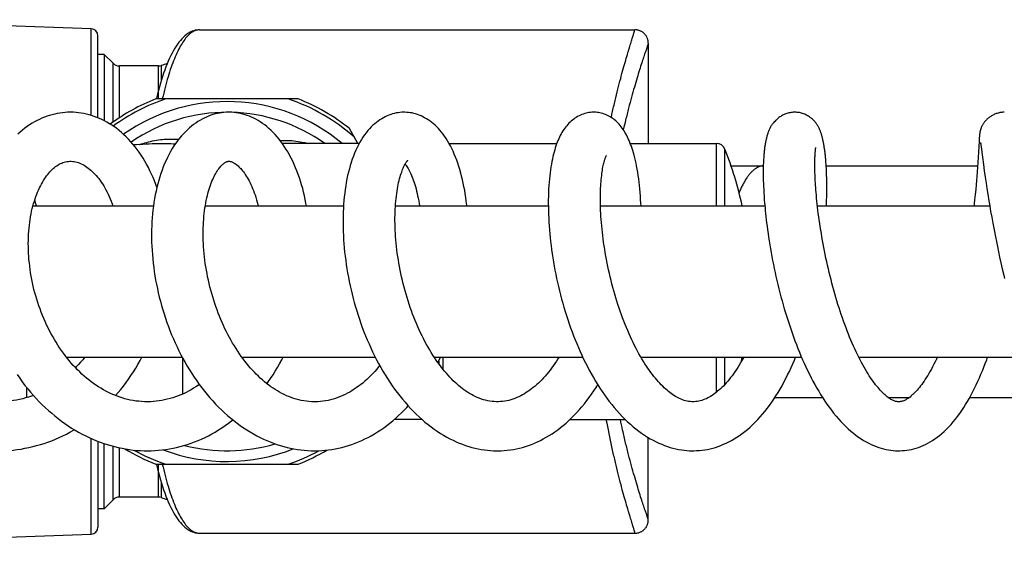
# Model space of a CAD drawing. Header units: millimetres. Extents: x 177 to 351, y 32 to 305.
# Tile 43 of 80: x 313 to 324, y 87 to 93. Entities that reach past the tile are written whole.
import ezdxf

# ---------------------------------------------------------------- set-up
doc = ezdxf.new("R2010")
doc.units = ezdxf.units.MM
doc.header["$LTSCALE"] = 30.734
doc.layers.get('0').update_dxf_attribs({"linetype": 'CONTINUOUS'})

msp = doc.modelspace()

# ---------------------------------------------------------------- linework, layer by layer
at = {"color": 7, "linetype": 'Continuous'}
for p, q in [((313.748, 92.807), (310.869, 92.908)), ((313.825, 91.808), (313.825, 92.727)), ((314.968, 92.794), (319.859, 92.794)), ((319.861, 92.794), (319.859, 92.794)), ((320.009, 92.645), (320.009, 91.519)), ((313.895, 92.519), (313.825, 92.519)), ((313.895, 92.519), (313.895, 91.775)), ((313.996, 92.419), (313.895, 92.519)), ((314.505, 92.389), (314.066, 92.389)), ((316.073, 92.019), (314.476, 92.019)), ((316.747, 91.519), (316.651, 91.686)), ((323.729, 91.603), (323.728, 91.598)), ((323.728, 91.598), (323.728, 91.593)), ((314.506, 91.516), (314.507, 91.516)), ((316.761, 91.519), (315.987, 91.519)), ((317.77, 91.519), (318.981, 91.519)), ((319.806, 91.519), (320.775, 91.519)), ((323.725, 91.546), (323.718, 91.42)), ((323.726, 91.561), (323.725, 91.546)), ((323.727, 91.581), (323.726, 91.572)), ((323.726, 91.572), (323.726, 91.561)), ((323.728, 91.593), (323.727, 91.587)), ((323.727, 91.587), (323.727, 91.581)), ((323.741, 91.528), (323.741, 91.528)), ((323.741, 91.528), (323.741, 91.528)), ((323.741, 91.528), (323.741, 91.527)), ((323.741, 91.527), (323.742, 91.526)), ((323.742, 91.526), (323.742, 91.524)), ((323.742, 91.524), (323.742, 91.521)), ((323.742, 91.521), (323.743, 91.517)), ((323.743, 91.517), (323.744, 91.511)), ((323.744, 91.511), (323.745, 91.501)), ((323.745, 91.501), (323.748, 91.482)), ((323.718, 91.42), (323.715, 91.363)), ((323.748, 91.482), (323.763, 91.364)), ((320.937, 91.269), (321.301, 91.269)), ((322.007, 91.269), (323.709, 91.269)), ((323.711, 91.305), (323.707, 91.251)), ((323.715, 91.363), (323.711, 91.305)), ((323.763, 91.364), (323.774, 91.282)), ((323.774, 91.282), (323.783, 91.212)), ((323.704, 91.202), (323.7, 91.148)), ((323.707, 91.251), (323.704, 91.202)), ((323.783, 91.212), (323.793, 91.141)), ((323.692, 91.055), (323.687, 91.003)), ((323.696, 91.103), (323.692, 91.055)), ((323.7, 91.148), (323.696, 91.103)), ((323.793, 91.141), (323.803, 91.074)), ((323.803, 91.074), (323.813, 91.014)), ((323.681, 90.947), (323.675, 90.887)), ((323.687, 91.003), (323.681, 90.947)), ((323.813, 91.014), (323.823, 90.948)), ((323.823, 90.948), (323.835, 90.876)), ((313.096, 90.819), (314.449, 90.819)), ((315.032, 90.819), (316.584, 90.819)), ((317.168, 90.819), (318.885, 90.819)), ((319.472, 90.819), (321.317, 90.819)), ((321.909, 90.819), (323.844, 90.819)), ((323.671, 90.845), (323.668, 90.819)), ((323.675, 90.887), (323.671, 90.845)), ((323.835, 90.876), (323.844, 90.818)), ((323.844, 90.818), (323.855, 90.757)), ((323.855, 90.757), (323.867, 90.692)), ((323.867, 90.692), (323.879, 90.623)), ((323.879, 90.623), (323.893, 90.55)), ((323.893, 90.55), (323.908, 90.472)), ((323.908, 90.472), (323.919, 90.418)), ((323.919, 90.418), (323.931, 90.362)), ((323.931, 90.362), (323.943, 90.304)), ((323.943, 90.304), (323.956, 90.243)), ((323.956, 90.243), (323.971, 90.179)), ((323.971, 90.179), (323.986, 90.112)), ((323.986, 90.112), (324.003, 90.041)), ((313.472, 89.119), (314.773, 89.119)), ((315.443, 89.119), (316.942, 89.119)), ((317.605, 89.119), (319.272, 89.119)), ((317.655, 89.077), (317.655, 89.047)), ((319.926, 89.119), (321.73, 89.119)), ((322.373, 89.119), (324.279, 89.119)), ((321.432, 88.669), (321.964, 88.669)), ((322.701, 88.669), (322.944, 88.669)), ((323.621, 88.669), (324.479, 88.669)), ((317.467, 88.419), (317.154, 88.419)), ((319.127, 88.419), (319.75, 88.419)), ((313.825, 88.176), (313.825, 87.212)), ((313.895, 87.419), (313.895, 88.151)), ((314.476, 87.919), (316.073, 87.919)), ((313.996, 87.52), (313.895, 87.419)), ((314.505, 87.549), (314.066, 87.549)), ((313.895, 87.419), (313.825, 87.419)), ((310.869, 87.031), (313.748, 87.132)), ((314.968, 87.144), (319.859, 87.144)), ((319.859, 87.144), (319.861, 87.144))]:
    msp.add_line(p, q, dxfattribs=at)
at = {"color": 9, "linetype": 'Continuous'}
for p, q in [((313.748, 91.835), (313.748, 92.807)), ((313.996, 91.759), (313.996, 92.419)), ((314.066, 91.808), (314.066, 92.389)), ((314.505, 92.019), (314.505, 92.389)), ((314.536, 92.394), (314.536, 92.222)), ((320.775, 90.819), (320.775, 91.519)), ((320.868, 90.819), (320.868, 91.457)), ((314.775, 89.115), (314.775, 88.705)), ((317.705, 88.982), (317.705, 89.119)), ((320.775, 88.727), (320.775, 89.119)), ((320.868, 88.814), (320.868, 89.119)), ((313.023, 88.783), (313.023, 88.665)), ((313.748, 87.132), (313.748, 88.209)), ((313.996, 87.52), (313.996, 88.121)), ((314.066, 87.549), (314.066, 88.104)), ((314.505, 87.549), (314.505, 87.919)), ((314.536, 87.717), (314.536, 87.545))]:
    msp.add_line(p, q, dxfattribs=at)
at = {"color": 7, "linetype": 'Continuous'}
for points in [[(314.968, 92.794), (314.951, 92.794), (314.935, 92.792), (314.918, 92.789), (314.902, 92.784), (314.885, 92.779), (314.869, 92.771), (314.852, 92.762), (314.835, 92.752), (314.818, 92.74), (314.801, 92.727), (314.785, 92.711), (314.768, 92.695), (314.752, 92.676), (314.736, 92.656), (314.72, 92.634), (314.704, 92.611), (314.689, 92.587), (314.674, 92.561), (314.659, 92.533), (314.644, 92.505), (314.63, 92.475), (314.616, 92.444), (314.603, 92.411), (314.59, 92.378), (314.577, 92.343), (314.564, 92.308), (314.552, 92.271), (314.539, 92.233), (314.528, 92.195), (314.516, 92.155), (314.505, 92.114), (314.494, 92.072), (314.483, 92.029), (314.48, 92.019)], [(320.009, 92.645), (320.009, 92.652), (320.009, 92.659), (320.008, 92.666), (320.007, 92.673), (320.005, 92.679), (320.003, 92.686), (320.001, 92.693), (319.999, 92.699), (319.996, 92.705), (319.993, 92.712), (319.99, 92.718), (319.987, 92.724), (319.983, 92.729), (319.979, 92.735), (319.975, 92.74), (319.97, 92.745), (319.966, 92.75), (319.961, 92.755), (319.955, 92.76), (319.95, 92.764), (319.944, 92.768), (319.939, 92.772), (319.933, 92.775), (319.927, 92.778), (319.921, 92.781), (319.914, 92.784), (319.908, 92.786), (319.901, 92.788), (319.895, 92.79), (319.888, 92.792), (319.881, 92.793), (319.874, 92.794), (319.868, 92.794), (319.861, 92.794)], [(313.517, 91.869), (313.485, 91.869), (313.456, 91.867), (313.427, 91.864), (313.398, 91.86), (313.369, 91.855), (313.34, 91.849), (313.311, 91.842), (313.282, 91.834), (313.254, 91.824), (313.225, 91.814), (313.197, 91.802), (313.169, 91.789), (313.141, 91.776), (313.113, 91.761), (313.085, 91.745), (313.058, 91.727), (313.031, 91.709), (313.004, 91.689), (312.978, 91.669), (312.952, 91.647), (312.926, 91.624)], [(314.488, 91.028), (314.477, 91.058), (314.461, 91.098), (314.445, 91.137), (314.428, 91.176), (314.41, 91.213), (314.392, 91.25), (314.373, 91.286), (314.353, 91.321), (314.332, 91.355), (314.311, 91.388), (314.289, 91.42), (314.266, 91.451), (314.243, 91.482), (314.219, 91.511), (314.195, 91.539), (314.17, 91.566), (314.144, 91.592), (314.118, 91.617), (314.092, 91.641), (314.065, 91.663), (314.038, 91.685), (314.011, 91.705), (313.983, 91.724), (313.955, 91.741), (313.927, 91.758), (313.899, 91.773), (313.87, 91.787), (313.842, 91.8), (313.813, 91.812), (313.784, 91.823), (313.755, 91.833), (313.726, 91.841), (313.697, 91.849), (313.668, 91.855), (313.638, 91.86), (313.609, 91.864), (313.58, 91.867), (313.551, 91.869), (313.522, 91.869), (313.517, 91.869)], [(315.296, 91.869), (315.29, 91.869), (315.265, 91.869), (315.241, 91.867), (315.216, 91.864), (315.192, 91.86), (315.167, 91.855), (315.142, 91.85), (315.118, 91.843), (315.093, 91.835), (315.069, 91.826), (315.044, 91.815), (315.02, 91.804), (314.996, 91.792), (314.971, 91.778), (314.947, 91.764), (314.924, 91.748), (314.9, 91.731), (314.876, 91.713), (314.853, 91.693), (314.83, 91.673), (314.808, 91.651), (314.785, 91.627), (314.763, 91.603), (314.742, 91.577), (314.721, 91.55), (314.7, 91.521), (314.68, 91.492), (314.661, 91.461), (314.642, 91.43), (314.624, 91.397), (314.607, 91.363), (314.591, 91.329), (314.575, 91.294), (314.56, 91.257), (314.546, 91.22), (314.533, 91.183), (314.52, 91.144), (314.508, 91.105), (314.497, 91.066), (314.487, 91.025), (314.478, 90.984), (314.469, 90.943), (314.462, 90.901), (314.455, 90.858), (314.449, 90.815), (314.443, 90.772), (314.439, 90.728), (314.435, 90.684), (314.432, 90.639), (314.43, 90.594), (314.428, 90.549), (314.428, 90.504), (314.428, 90.458), (314.429, 90.411), (314.431, 90.365), (314.433, 90.318), (314.437, 90.271), (314.441, 90.223), (314.446, 90.176), (314.452, 90.128), (314.458, 90.081), (314.466, 90.033), (314.474, 89.985), (314.483, 89.938), (314.493, 89.89), (314.503, 89.842), (314.515, 89.795), (314.527, 89.747), (314.54, 89.7), (314.554, 89.652), (314.568, 89.605), (314.584, 89.558), (314.6, 89.511), (314.617, 89.465), (314.635, 89.418), (314.653, 89.372), (314.673, 89.326), (314.693, 89.281), (314.714, 89.236), (314.735, 89.192), (314.758, 89.148), (314.781, 89.104), (314.805, 89.061), (314.829, 89.019), (314.855, 88.977), (314.881, 88.935), (314.908, 88.895), (314.936, 88.854), (314.964, 88.815), (314.993, 88.776), (315.023, 88.738), (315.053, 88.701), (315.084, 88.664), (315.116, 88.629), (315.148, 88.594), (315.181, 88.56), (315.214, 88.528), (315.248, 88.496), (315.282, 88.466), (315.317, 88.436), (315.352, 88.408), (315.388, 88.38), (315.424, 88.354), (315.461, 88.328), (315.498, 88.304), (315.535, 88.281), (315.572, 88.259), (315.61, 88.238), (315.647, 88.219), (315.685, 88.201), (315.723, 88.184), (315.76, 88.168), (315.798, 88.154), (315.836, 88.14), (315.874, 88.128), (315.913, 88.117), (315.951, 88.107), (315.989, 88.098), (316.028, 88.091), (316.066, 88.084), (316.105, 88.079), (316.143, 88.075), (316.181, 88.072), (316.22, 88.07), (316.26, 88.069)], [(316.168, 90.819), (316.163, 90.848), (316.155, 90.891), (316.146, 90.932), (316.136, 90.974), (316.126, 91.014), (316.114, 91.055), (316.102, 91.095), (316.089, 91.134), (316.076, 91.172), (316.061, 91.21), (316.046, 91.247), (316.031, 91.284), (316.014, 91.319), (315.997, 91.354), (315.979, 91.387), (315.961, 91.42), (315.942, 91.452), (315.922, 91.482), (315.902, 91.512), (315.881, 91.54), (315.86, 91.568), (315.838, 91.594), (315.816, 91.619), (315.793, 91.643), (315.77, 91.666), (315.746, 91.687), (315.723, 91.708), (315.699, 91.727), (315.674, 91.744), (315.65, 91.761), (315.626, 91.776), (315.601, 91.79), (315.576, 91.802), (315.552, 91.814), (315.527, 91.824), (315.502, 91.834), (315.478, 91.842), (315.453, 91.849), (315.428, 91.855), (315.403, 91.86), (315.378, 91.864), (315.354, 91.867), (315.329, 91.869), (315.304, 91.869), (315.296, 91.869)], [(317.266, 91.869), (317.258, 91.869), (317.238, 91.869), (317.218, 91.867), (317.197, 91.864), (317.177, 91.861), (317.156, 91.856), (317.136, 91.851), (317.116, 91.844), (317.095, 91.837), (317.075, 91.828), (317.054, 91.819), (317.034, 91.808), (317.014, 91.797), (316.994, 91.784), (316.974, 91.771), (316.954, 91.756), (316.935, 91.74), (316.915, 91.723), (316.896, 91.704), (316.877, 91.684), (316.858, 91.663), (316.839, 91.64), (316.821, 91.615), (316.803, 91.59), (316.786, 91.563), (316.769, 91.534), (316.753, 91.505), (316.737, 91.474), (316.723, 91.443), (316.709, 91.41), (316.695, 91.377), (316.683, 91.342), (316.671, 91.307), (316.66, 91.271), (316.65, 91.235), (316.64, 91.198), (316.631, 91.16), (316.623, 91.121), (316.616, 91.082), (316.609, 91.043), (316.603, 91.003), (316.598, 90.962), (316.593, 90.921), (316.589, 90.879), (316.586, 90.837), (316.583, 90.794), (316.581, 90.751), (316.579, 90.708), (316.579, 90.664), (316.579, 90.62), (316.579, 90.575), (316.581, 90.53), (316.583, 90.484), (316.585, 90.439), (316.589, 90.393), (316.593, 90.346), (316.597, 90.3), (316.603, 90.253), (316.609, 90.206), (316.615, 90.159), (316.623, 90.112), (316.631, 90.065), (316.639, 90.017), (316.649, 89.97), (316.659, 89.922), (316.669, 89.875), (316.681, 89.827), (316.693, 89.78), (316.706, 89.733), (316.719, 89.686), (316.733, 89.639), (316.748, 89.592), (316.763, 89.545), (316.78, 89.498), (316.796, 89.452), (316.814, 89.406), (316.832, 89.36), (316.851, 89.314), (316.871, 89.269), (316.891, 89.224), (316.912, 89.179), (316.934, 89.135), (316.956, 89.091), (316.979, 89.048), (317.003, 89.005), (317.027, 88.963), (317.052, 88.921), (317.078, 88.88), (317.104, 88.84), (317.131, 88.8), (317.159, 88.761), (317.187, 88.723), (317.216, 88.686), (317.246, 88.649), (317.276, 88.614), (317.306, 88.579), (317.337, 88.545), (317.369, 88.512), (317.401, 88.48), (317.434, 88.449), (317.467, 88.42), (317.5, 88.391), (317.534, 88.363), (317.569, 88.337), (317.603, 88.312), (317.638, 88.288), (317.673, 88.265), (317.708, 88.244), (317.744, 88.224), (317.779, 88.205), (317.815, 88.187), (317.85, 88.171), (317.885, 88.156), (317.921, 88.142), (317.956, 88.13), (317.991, 88.118), (318.027, 88.108), (318.062, 88.099), (318.097, 88.091), (318.132, 88.085), (318.167, 88.08), (318.202, 88.075), (318.237, 88.072), (318.271, 88.07), (318.306, 88.07), (318.312, 88.07)], [(317.97, 90.819), (317.969, 90.828), (317.964, 90.87), (317.959, 90.911), (317.952, 90.952), (317.946, 90.993), (317.938, 91.033), (317.93, 91.072), (317.921, 91.111), (317.912, 91.15), (317.902, 91.187), (317.892, 91.225), (317.88, 91.261), (317.869, 91.297), (317.856, 91.332), (317.843, 91.366), (317.829, 91.4), (317.815, 91.432), (317.8, 91.463), (317.785, 91.493), (317.769, 91.522), (317.753, 91.549), (317.736, 91.575), (317.72, 91.6), (317.703, 91.624), (317.686, 91.646), (317.668, 91.667), (317.65, 91.686), (317.632, 91.705), (317.614, 91.723), (317.595, 91.739), (317.576, 91.755), (317.557, 91.77), (317.537, 91.784), (317.517, 91.797), (317.496, 91.808), (317.476, 91.819), (317.456, 91.829), (317.435, 91.837), (317.415, 91.844), (317.395, 91.851), (317.375, 91.856), (317.355, 91.861), (317.335, 91.864), (317.315, 91.867), (317.295, 91.868), (317.275, 91.869), (317.266, 91.869)], [(319.396, 91.869), (319.389, 91.869), (319.374, 91.869), (319.358, 91.867), (319.342, 91.865), (319.326, 91.862), (319.31, 91.859), (319.294, 91.854), (319.278, 91.849), (319.262, 91.843), (319.246, 91.836), (319.231, 91.829), (319.215, 91.82), (319.2, 91.812), (319.185, 91.802), (319.171, 91.792), (319.156, 91.781), (319.143, 91.769), (319.13, 91.757), (319.117, 91.745), (319.105, 91.732), (319.093, 91.718), (319.081, 91.704), (319.07, 91.69), (319.06, 91.675), (319.049, 91.659), (319.039, 91.643), (319.03, 91.626), (319.02, 91.609), (319.011, 91.591), (319.003, 91.572), (318.994, 91.553), (318.986, 91.533), (318.978, 91.513), (318.971, 91.492), (318.964, 91.469), (318.957, 91.446), (318.95, 91.422), (318.943, 91.397), (318.937, 91.371), (318.931, 91.344), (318.925, 91.316), (318.92, 91.287), (318.914, 91.256), (318.91, 91.224), (318.905, 91.191), (318.901, 91.157), (318.897, 91.121), (318.894, 91.084), (318.891, 91.046), (318.889, 91.007), (318.887, 90.968), (318.886, 90.928), (318.885, 90.887), (318.885, 90.847), (318.886, 90.805), (318.886, 90.764), (318.888, 90.722), (318.89, 90.68), (318.892, 90.637), (318.895, 90.594), (318.898, 90.55), (318.902, 90.506), (318.906, 90.462), (318.911, 90.417), (318.917, 90.372), (318.923, 90.327), (318.929, 90.281), (318.936, 90.235), (318.944, 90.189), (318.952, 90.143), (318.96, 90.097), (318.97, 90.051), (318.979, 90.005), (318.989, 89.959), (319, 89.912), (319.011, 89.866), (319.023, 89.819), (319.035, 89.773), (319.048, 89.727), (319.061, 89.68), (319.075, 89.634), (319.089, 89.588), (319.104, 89.542), (319.12, 89.496), (319.136, 89.451), (319.152, 89.405), (319.169, 89.361), (319.187, 89.316), (319.205, 89.272), (319.223, 89.228), (319.242, 89.185), (319.262, 89.142), (319.282, 89.099), (319.303, 89.057), (319.324, 89.015), (319.346, 88.973), (319.369, 88.931), (319.392, 88.891), (319.416, 88.85), (319.44, 88.811), (319.465, 88.772), (319.491, 88.733), (319.517, 88.696), (319.543, 88.659), (319.57, 88.623), (319.598, 88.588), (319.626, 88.554), (319.655, 88.52), (319.684, 88.487), (319.714, 88.456), (319.745, 88.425), (319.776, 88.395), (319.807, 88.367), (319.838, 88.34), (319.87, 88.314), (319.902, 88.29), (319.934, 88.266), (319.966, 88.244), (319.999, 88.224), (320.031, 88.205), (320.063, 88.187), (320.096, 88.171), (320.128, 88.156), (320.16, 88.142), (320.191, 88.129), (320.223, 88.118), (320.255, 88.108), (320.286, 88.099), (320.317, 88.092), (320.349, 88.085), (320.38, 88.08), (320.41, 88.075), (320.441, 88.072), (320.471, 88.07), (320.502, 88.07), (320.511, 88.069)], [(319.927, 90.819), (319.925, 90.849), (319.923, 90.89), (319.921, 90.929), (319.918, 90.969), (319.915, 91.008), (319.911, 91.047), (319.907, 91.085), (319.902, 91.123), (319.896, 91.161), (319.891, 91.197), (319.885, 91.232), (319.878, 91.266), (319.871, 91.298), (319.864, 91.329), (319.857, 91.358), (319.85, 91.386), (319.842, 91.413), (319.835, 91.439), (319.827, 91.463), (319.819, 91.487), (319.81, 91.509), (319.802, 91.531), (319.793, 91.552), (319.784, 91.572), (319.775, 91.591), (319.766, 91.609), (319.756, 91.627), (319.747, 91.644), (319.737, 91.66), (319.726, 91.676), (319.715, 91.691), (319.704, 91.706), (319.693, 91.72), (319.681, 91.734), (319.669, 91.747), (319.656, 91.76), (319.643, 91.772), (319.629, 91.783), (319.616, 91.794), (319.602, 91.803), (319.588, 91.813), (319.573, 91.821), (319.559, 91.829), (319.544, 91.836), (319.528, 91.843), (319.513, 91.849), (319.497, 91.854), (319.481, 91.859), (319.466, 91.862), (319.45, 91.865), (319.434, 91.867), (319.418, 91.869), (319.403, 91.869), (319.396, 91.869)], [(321.654, 91.869), (321.65, 91.869), (321.638, 91.869), (321.626, 91.868), (321.614, 91.866), (321.601, 91.864), (321.589, 91.862), (321.577, 91.859), (321.565, 91.855), (321.553, 91.851), (321.541, 91.846), (321.529, 91.841), (321.518, 91.835), (321.507, 91.829), (321.497, 91.823), (321.487, 91.817), (321.477, 91.81), (321.468, 91.803), (321.46, 91.796), (321.451, 91.789), (321.444, 91.782), (321.436, 91.775), (321.429, 91.767), (321.422, 91.76), (321.416, 91.752), (321.409, 91.744), (321.403, 91.736), (321.398, 91.728), (321.392, 91.72), (321.387, 91.712), (321.383, 91.704), (321.378, 91.696), (321.374, 91.687), (321.37, 91.679), (321.366, 91.671), (321.363, 91.663), (321.359, 91.654), (321.356, 91.646), (321.353, 91.637), (321.35, 91.629), (321.347, 91.62), (321.344, 91.611), (321.342, 91.602), (321.339, 91.593), (321.337, 91.584), (321.335, 91.575), (321.332, 91.565), (321.33, 91.556), (321.328, 91.546), (321.326, 91.536), (321.324, 91.526), (321.323, 91.516), (321.321, 91.505), (321.319, 91.494), (321.317, 91.483), (321.316, 91.472), (321.314, 91.46), (321.313, 91.448), (321.312, 91.436), (321.31, 91.424), (321.309, 91.411), (321.308, 91.398), (321.307, 91.385), (321.306, 91.371), (321.305, 91.357), (321.304, 91.343), (321.303, 91.328), (321.303, 91.313), (321.302, 91.297), (321.301, 91.281), (321.301, 91.265), (321.301, 91.248), (321.3, 91.231), (321.3, 91.213), (321.3, 91.195), (321.3, 91.177), (321.3, 91.157), (321.3, 91.138), (321.301, 91.118), (321.301, 91.097), (321.302, 91.076), (321.303, 91.054), (321.303, 91.031), (321.305, 91.008), (321.306, 90.984), (321.307, 90.959), (321.309, 90.934), (321.31, 90.908), (321.312, 90.881), (321.315, 90.853), (321.317, 90.825), (321.32, 90.795), (321.323, 90.764), (321.326, 90.732), (321.33, 90.698), (321.334, 90.663), (321.338, 90.627), (321.343, 90.589), (321.348, 90.55), (321.354, 90.51), (321.36, 90.468), (321.366, 90.425), (321.374, 90.382), (321.381, 90.338), (321.389, 90.294), (321.397, 90.25), (321.406, 90.205), (321.414, 90.16), (321.424, 90.115), (321.433, 90.07), (321.443, 90.025), (321.454, 89.98), (321.465, 89.935), (321.476, 89.889), (321.487, 89.844), (321.499, 89.798), (321.512, 89.753), (321.524, 89.708), (321.537, 89.662), (321.551, 89.617), (321.565, 89.572), (321.579, 89.527), (321.594, 89.482), (321.609, 89.437), (321.624, 89.393), (321.64, 89.349), (321.656, 89.305), (321.672, 89.262), (321.689, 89.219), (321.707, 89.176), (321.724, 89.134), (321.742, 89.092), (321.761, 89.051), (321.779, 89.01), (321.799, 88.969), (321.818, 88.929), (321.838, 88.89), (321.859, 88.851), (321.88, 88.812), (321.901, 88.774), (321.923, 88.737), (321.945, 88.7), (321.968, 88.663), (321.992, 88.628), (322.016, 88.593), (322.04, 88.558), (322.066, 88.524), (322.091, 88.491), (322.118, 88.459), (322.145, 88.428), (322.172, 88.398), (322.2, 88.369), (322.228, 88.341), (322.256, 88.315), (322.285, 88.29), (322.313, 88.266), (322.342, 88.244), (322.371, 88.223), (322.399, 88.204), (322.428, 88.186), (322.457, 88.17), (322.485, 88.155), (322.514, 88.141), (322.542, 88.128), (322.57, 88.117), (322.598, 88.107), (322.625, 88.099), (322.652, 88.091), (322.68, 88.085), (322.706, 88.08), (322.733, 88.075), (322.759, 88.072), (322.786, 88.07), (322.811, 88.07), (322.822, 88.069)], [(322.01, 90.819), (322.01, 90.832), (322.011, 90.861), (322.012, 90.888), (322.013, 90.915), (322.013, 90.941), (322.014, 90.965), (322.014, 90.989), (322.014, 91.013), (322.014, 91.035), (322.014, 91.057), (322.014, 91.078), (322.014, 91.098), (322.013, 91.118), (322.013, 91.137), (322.012, 91.156), (322.012, 91.175), (322.011, 91.192), (322.01, 91.21), (322.01, 91.226), (322.009, 91.243), (322.008, 91.259), (322.007, 91.274), (322.006, 91.289), (322.005, 91.304), (322.004, 91.318), (322.003, 91.332), (322.002, 91.345), (322, 91.359), (321.999, 91.371), (321.998, 91.384), (321.996, 91.396), (321.995, 91.408), (321.994, 91.42), (321.992, 91.431), (321.991, 91.442), (321.989, 91.453), (321.988, 91.464), (321.986, 91.474), (321.985, 91.484), (321.983, 91.494), (321.982, 91.504), (321.98, 91.513), (321.978, 91.522), (321.977, 91.531), (321.975, 91.54), (321.973, 91.549), (321.971, 91.557), (321.969, 91.566), (321.967, 91.574), (321.965, 91.582), (321.963, 91.59), (321.961, 91.598), (321.959, 91.605), (321.957, 91.613), (321.955, 91.62), (321.953, 91.627), (321.95, 91.635), (321.948, 91.642), (321.945, 91.649), (321.943, 91.656), (321.94, 91.663), (321.937, 91.67), (321.934, 91.677), (321.931, 91.684), (321.928, 91.69), (321.924, 91.697), (321.921, 91.704), (321.917, 91.711), (321.913, 91.718), (321.909, 91.725), (321.904, 91.732), (321.9, 91.739), (321.895, 91.745), (321.89, 91.752), (321.884, 91.759), (321.878, 91.766), (321.872, 91.772), (321.866, 91.779), (321.859, 91.786), (321.852, 91.792), (321.844, 91.799), (321.836, 91.805), (321.828, 91.812), (321.819, 91.818), (321.809, 91.824), (321.799, 91.83), (321.788, 91.836), (321.777, 91.841), (321.766, 91.847), (321.754, 91.851), (321.742, 91.855), (321.73, 91.859), (321.718, 91.862), (321.706, 91.865), (321.694, 91.867), (321.682, 91.868), (321.671, 91.869), (321.659, 91.869), (321.654, 91.869)], [(324.008, 91.869), (324.003, 91.869), (323.992, 91.869), (323.981, 91.868), (323.971, 91.867), (323.96, 91.865), (323.949, 91.863), (323.939, 91.86), (323.928, 91.857), (323.918, 91.854), (323.908, 91.85), (323.899, 91.846), (323.89, 91.842), (323.881, 91.838), (323.872, 91.833), (323.864, 91.828), (323.856, 91.823), (323.848, 91.818), (323.841, 91.813), (323.834, 91.808), (323.827, 91.802), (323.82, 91.797), (323.814, 91.791), (323.808, 91.785), (323.803, 91.78), (323.797, 91.774), (323.792, 91.768), (323.787, 91.762), (323.782, 91.756), (323.778, 91.75), (323.774, 91.744), (323.77, 91.738), (323.767, 91.732), (323.763, 91.726), (323.76, 91.72), (323.757, 91.714), (323.755, 91.709), (323.752, 91.704), (323.75, 91.699), (323.748, 91.694), (323.747, 91.689), (323.745, 91.685), (323.744, 91.68), (323.742, 91.676), (323.741, 91.672), (323.74, 91.668), (323.739, 91.664), (323.738, 91.661), (323.737, 91.657), (323.736, 91.653), (323.735, 91.649), (323.735, 91.646), (323.734, 91.643), (323.733, 91.639), (323.733, 91.636), (323.732, 91.633), (323.732, 91.63), (323.731, 91.627), (323.731, 91.624), (323.731, 91.622), (323.73, 91.619), (323.73, 91.616), (323.73, 91.614), (323.729, 91.611), (323.729, 91.609), (323.729, 91.603)], [(320.511, 88.619), (320.499, 88.62), (320.481, 88.621), (320.462, 88.623), (320.444, 88.626), (320.427, 88.63), (320.41, 88.635), (320.393, 88.641), (320.377, 88.647), (320.36, 88.655), (320.344, 88.662), (320.328, 88.671), (320.313, 88.68), (320.297, 88.69), (320.281, 88.7), (320.266, 88.711), (320.25, 88.723), (320.235, 88.735), (320.219, 88.748), (320.204, 88.762), (320.188, 88.777), (320.171, 88.793), (320.155, 88.809), (320.138, 88.827), (320.122, 88.845), (320.105, 88.864), (320.088, 88.884), (320.071, 88.905), (320.055, 88.927), (320.038, 88.949), (320.021, 88.972), (320.004, 88.996), (319.987, 89.021), (319.971, 89.047), (319.954, 89.073), (319.937, 89.101), (319.921, 89.129), (319.904, 89.158), (319.888, 89.188), (319.872, 89.219), (319.855, 89.25), (319.839, 89.283), (319.823, 89.316), (319.808, 89.349), (319.792, 89.383), (319.777, 89.418), (319.763, 89.453), (319.748, 89.488), (319.734, 89.524), (319.72, 89.561), (319.707, 89.597), (319.693, 89.635), (319.681, 89.672), (319.668, 89.71), (319.656, 89.749), (319.644, 89.787), (319.632, 89.826), (319.621, 89.864), (319.611, 89.903), (319.6, 89.942), (319.59, 89.981), (319.581, 90.021), (319.572, 90.06), (319.563, 90.099), (319.554, 90.138), (319.547, 90.177), (319.539, 90.216), (319.532, 90.255), (319.525, 90.294), (319.519, 90.332), (319.513, 90.371), (319.507, 90.409), (319.502, 90.447), (319.497, 90.484), (319.493, 90.521), (319.489, 90.558), (319.485, 90.594), (319.482, 90.63), (319.479, 90.665), (319.477, 90.7), (319.475, 90.734), (319.473, 90.768), (319.472, 90.801), (319.471, 90.834), (319.471, 90.865), (319.471, 90.896), (319.471, 90.927), (319.471, 90.956), (319.472, 90.985), (319.473, 91.012), (319.474, 91.039), (319.476, 91.065), (319.478, 91.09), (319.48, 91.114), (319.482, 91.138), (319.485, 91.16), (319.487, 91.181), (319.49, 91.202), (319.493, 91.221), (319.496, 91.239), (319.499, 91.256), (319.503, 91.271), (319.506, 91.285), (319.509, 91.299), (319.512, 91.311), (319.515, 91.321), (319.518, 91.331), (319.521, 91.34), (319.523, 91.348), (319.526, 91.355), (319.528, 91.361), (319.531, 91.367), (319.533, 91.371), (319.534, 91.375), (319.536, 91.378), (319.537, 91.381), (319.538, 91.383), (319.539, 91.383)], [(322.822, 88.619), (322.817, 88.62), (322.809, 88.62), (322.801, 88.621), (322.793, 88.622), (322.786, 88.624), (322.778, 88.626), (322.77, 88.629), (322.762, 88.633), (322.753, 88.637), (322.744, 88.641), (322.735, 88.646), (322.725, 88.652), (322.715, 88.659), (322.705, 88.666), (322.694, 88.674), (322.684, 88.683), (322.673, 88.692), (322.662, 88.702), (322.651, 88.712), (322.64, 88.723), (322.628, 88.736), (322.615, 88.749), (322.603, 88.763), (322.59, 88.778), (322.576, 88.794), (322.563, 88.811), (322.549, 88.829), (322.535, 88.848), (322.521, 88.868), (322.507, 88.889), (322.492, 88.91), (322.478, 88.933), (322.463, 88.957), (322.448, 88.982), (322.433, 89.008), (322.418, 89.034), (322.403, 89.062), (322.388, 89.09), (322.373, 89.12), (322.358, 89.15), (322.344, 89.181), (322.329, 89.212), (322.314, 89.244), (322.3, 89.277), (322.285, 89.311), (322.271, 89.345), (322.257, 89.379), (322.244, 89.414), (322.23, 89.45), (322.216, 89.486), (322.203, 89.523), (322.19, 89.56), (322.177, 89.598), (322.165, 89.636), (322.152, 89.674), (322.14, 89.713), (322.128, 89.752), (322.116, 89.791), (322.105, 89.831), (322.094, 89.871), (322.083, 89.91), (322.072, 89.95), (322.062, 89.991), (322.052, 90.031), (322.042, 90.071), (322.032, 90.111), (322.023, 90.152), (322.014, 90.192), (322.005, 90.232), (321.997, 90.273), (321.989, 90.312), (321.981, 90.352), (321.973, 90.392), (321.966, 90.431), (321.959, 90.47), (321.953, 90.508), (321.946, 90.547), (321.941, 90.585), (321.935, 90.622), (321.929, 90.66), (321.924, 90.697), (321.919, 90.733), (321.915, 90.77), (321.911, 90.805), (321.907, 90.839), (321.903, 90.873), (321.9, 90.906), (321.897, 90.937), (321.894, 90.967), (321.892, 90.996), (321.89, 91.024), (321.888, 91.05), (321.886, 91.076), (321.885, 91.1), (321.883, 91.123), (321.882, 91.146), (321.882, 91.167), (321.881, 91.188), (321.88, 91.207), (321.88, 91.226), (321.88, 91.244), (321.879, 91.26), (321.879, 91.276), (321.879, 91.291), (321.88, 91.305), (321.88, 91.319), (321.88, 91.332), (321.88, 91.344), (321.881, 91.355), (321.881, 91.366), (321.882, 91.376), (321.882, 91.386), (321.883, 91.395), (321.883, 91.403), (321.884, 91.411), (321.884, 91.418), (321.885, 91.425), (321.886, 91.432), (321.886, 91.438), (321.887, 91.443), (321.888, 91.448), (321.888, 91.453), (321.889, 91.457), (321.889, 91.461), (321.89, 91.464), (321.89, 91.467), (321.891, 91.47), (321.891, 91.472), (321.892, 91.474), (321.892, 91.475), (321.892, 91.475)], [(314.382, 88.619), (314.348, 88.62), (314.316, 88.622), (314.284, 88.625), (314.252, 88.628), (314.221, 88.633), (314.189, 88.639), (314.158, 88.646), (314.127, 88.654), (314.096, 88.664), (314.065, 88.674), (314.035, 88.685), (314.005, 88.697), (313.975, 88.71), (313.945, 88.724), (313.916, 88.738), (313.887, 88.754), (313.859, 88.771), (313.831, 88.788), (313.803, 88.806), (313.776, 88.825), (313.749, 88.845), (313.723, 88.865), (313.697, 88.886), (313.671, 88.908), (313.646, 88.931), (313.621, 88.954), (313.596, 88.978), (313.573, 89.003), (313.549, 89.028), (313.526, 89.054), (313.503, 89.081), (313.481, 89.108), (313.459, 89.137), (313.437, 89.165), (313.416, 89.195), (313.395, 89.225), (313.375, 89.256), (313.355, 89.287), (313.336, 89.319), (313.317, 89.351), (313.299, 89.383), (313.282, 89.417), (313.265, 89.45), (313.248, 89.484), (313.233, 89.519), (313.217, 89.554), (313.202, 89.589), (313.188, 89.625), (313.175, 89.661), (313.162, 89.697), (313.15, 89.733), (313.138, 89.77), (313.127, 89.807), (313.117, 89.843), (313.107, 89.88), (313.098, 89.917), (313.09, 89.954), (313.083, 89.992), (313.076, 90.029), (313.069, 90.066), (313.064, 90.103), (313.059, 90.14), (313.055, 90.178), (313.051, 90.215), (313.048, 90.251), (313.046, 90.288), (313.044, 90.324), (313.044, 90.36), (313.043, 90.396), (313.044, 90.431), (313.045, 90.466), (313.046, 90.5), (313.049, 90.534), (313.052, 90.567), (313.055, 90.601), (313.059, 90.633), (313.064, 90.665), (313.069, 90.697), (313.075, 90.728), (313.081, 90.758), (313.088, 90.787), (313.095, 90.816), (313.103, 90.844), (313.111, 90.871), (313.12, 90.898), (313.129, 90.924), (313.138, 90.948), (313.148, 90.973), (313.158, 90.996), (313.168, 91.019), (313.179, 91.041), (313.19, 91.062), (313.202, 91.082), (313.213, 91.102), (313.225, 91.12), (313.237, 91.138), (313.249, 91.155), (313.261, 91.171), (313.273, 91.186), (313.286, 91.2), (313.298, 91.213), (313.311, 91.225), (313.324, 91.237), (313.337, 91.249), (313.35, 91.259), (313.364, 91.269), (313.377, 91.278), (313.391, 91.286), (313.405, 91.293), (313.419, 91.299), (313.433, 91.305), (313.448, 91.309), (313.462, 91.313), (313.477, 91.316), (313.493, 91.318), (313.509, 91.319), (313.517, 91.319)], [(313.517, 91.319), (313.526, 91.319), (313.542, 91.318), (313.558, 91.316), (313.574, 91.313), (313.591, 91.309), (313.607, 91.304), (313.623, 91.298), (313.639, 91.291), (313.655, 91.283), (313.67, 91.274), (313.686, 91.265), (313.702, 91.254), (313.717, 91.243), (313.732, 91.231), (313.747, 91.218), (313.762, 91.205), (313.777, 91.19), (313.791, 91.175), (313.806, 91.159), (313.82, 91.142), (313.834, 91.124), (313.849, 91.105), (313.863, 91.085), (313.876, 91.065), (313.89, 91.043), (313.903, 91.021), (313.916, 90.998), (313.928, 90.974), (313.94, 90.949), (313.952, 90.924), (313.963, 90.898), (313.974, 90.871), (313.985, 90.843), (313.993, 90.819)], [(316.26, 88.619), (316.252, 88.62), (316.224, 88.62), (316.195, 88.622), (316.167, 88.625), (316.138, 88.63), (316.11, 88.635), (316.081, 88.641), (316.053, 88.649), (316.025, 88.657), (315.997, 88.666), (315.97, 88.677), (315.944, 88.688), (315.918, 88.7), (315.892, 88.713), (315.867, 88.726), (315.842, 88.741), (315.817, 88.756), (315.793, 88.772), (315.768, 88.789), (315.744, 88.806), (315.72, 88.825), (315.697, 88.844), (315.673, 88.864), (315.65, 88.884), (315.628, 88.906), (315.605, 88.928), (315.583, 88.95), (315.561, 88.974), (315.54, 88.998), (315.518, 89.022), (315.497, 89.048), (315.477, 89.074), (315.456, 89.101), (315.436, 89.129), (315.416, 89.157), (315.396, 89.186), (315.377, 89.216), (315.358, 89.246), (315.339, 89.277), (315.321, 89.309), (315.303, 89.341), (315.286, 89.373), (315.269, 89.406), (315.253, 89.44), (315.237, 89.474), (315.221, 89.508), (315.206, 89.543), (315.191, 89.579), (315.177, 89.614), (315.164, 89.65), (315.151, 89.687), (315.138, 89.723), (315.126, 89.76), (315.115, 89.797), (315.104, 89.835), (315.094, 89.872), (315.084, 89.909), (315.075, 89.947), (315.066, 89.984), (315.058, 90.022), (315.051, 90.06), (315.044, 90.097), (315.038, 90.135), (315.032, 90.173), (315.027, 90.21), (315.023, 90.248), (315.019, 90.285), (315.016, 90.322), (315.013, 90.358), (315.011, 90.394), (315.009, 90.43), (315.008, 90.466), (315.008, 90.501), (315.008, 90.535), (315.009, 90.57), (315.01, 90.604), (315.012, 90.637), (315.014, 90.67), (315.017, 90.702), (315.02, 90.734), (315.024, 90.764), (315.028, 90.795), (315.033, 90.824), (315.038, 90.852), (315.043, 90.88), (315.049, 90.907), (315.055, 90.933), (315.062, 90.959), (315.069, 90.983), (315.076, 91.007), (315.083, 91.03), (315.091, 91.052), (315.099, 91.074), (315.107, 91.094), (315.115, 91.113), (315.124, 91.132), (315.132, 91.149), (315.14, 91.166), (315.149, 91.181), (315.157, 91.196), (315.166, 91.209), (315.174, 91.222), (315.182, 91.234), (315.191, 91.245), (315.198, 91.254), (315.206, 91.264), (315.214, 91.272), (315.221, 91.28), (315.229, 91.286), (315.236, 91.292), (315.243, 91.298), (315.249, 91.302), (315.255, 91.306), (315.261, 91.31), (315.266, 91.312), (315.271, 91.314), (315.275, 91.316), (315.28, 91.317), (315.284, 91.318), (315.288, 91.319), (315.293, 91.319), (315.296, 91.319)], [(315.296, 91.319), (315.3, 91.319), (315.305, 91.319), (315.311, 91.318), (315.317, 91.317), (315.324, 91.315), (315.331, 91.312), (315.338, 91.309), (315.346, 91.305), (315.354, 91.301), (315.363, 91.295), (315.372, 91.289), (315.381, 91.282), (315.391, 91.275), (315.4, 91.266), (315.41, 91.257), (315.42, 91.247), (315.43, 91.236), (315.44, 91.225), (315.45, 91.212), (315.46, 91.199), (315.471, 91.185), (315.481, 91.17), (315.492, 91.153), (315.502, 91.136), (315.513, 91.118), (315.523, 91.098), (315.534, 91.078), (315.544, 91.057), (315.554, 91.036), (315.563, 91.013), (315.573, 90.99), (315.582, 90.966), (315.591, 90.941), (315.599, 90.915), (315.607, 90.888), (315.615, 90.861), (315.623, 90.832), (315.626, 90.819)], [(318.312, 88.619), (318.302, 88.62), (318.278, 88.621), (318.253, 88.623), (318.229, 88.626), (318.205, 88.631), (318.18, 88.636), (318.157, 88.643), (318.133, 88.65), (318.11, 88.659), (318.087, 88.668), (318.064, 88.678), (318.042, 88.689), (318.021, 88.701), (318, 88.713), (317.979, 88.726), (317.959, 88.74), (317.938, 88.754), (317.918, 88.769), (317.898, 88.785), (317.878, 88.802), (317.858, 88.819), (317.838, 88.837), (317.818, 88.856), (317.798, 88.876), (317.779, 88.897), (317.759, 88.918), (317.74, 88.94), (317.72, 88.963), (317.701, 88.986), (317.682, 89.011), (317.663, 89.036), (317.644, 89.062), (317.625, 89.088), (317.607, 89.116), (317.589, 89.144), (317.57, 89.173), (317.553, 89.202), (317.535, 89.233), (317.517, 89.264), (317.5, 89.295), (317.483, 89.328), (317.467, 89.36), (317.451, 89.394), (317.435, 89.428), (317.419, 89.462), (317.404, 89.497), (317.39, 89.532), (317.375, 89.568), (317.361, 89.604), (317.348, 89.64), (317.335, 89.677), (317.322, 89.715), (317.31, 89.752), (317.298, 89.79), (317.287, 89.828), (317.276, 89.866), (317.266, 89.905), (317.256, 89.943), (317.246, 89.982), (317.237, 90.02), (317.229, 90.059), (317.221, 90.098), (317.214, 90.136), (317.207, 90.174), (317.201, 90.213), (317.195, 90.251), (317.189, 90.289), (317.184, 90.326), (317.18, 90.364), (317.176, 90.401), (317.173, 90.438), (317.17, 90.474), (317.168, 90.51), (317.166, 90.546), (317.164, 90.581), (317.164, 90.615), (317.163, 90.65), (317.163, 90.683), (317.164, 90.716), (317.164, 90.749), (317.166, 90.781), (317.167, 90.812), (317.17, 90.843), (317.172, 90.872), (317.175, 90.901), (317.178, 90.929), (317.182, 90.957), (317.186, 90.983), (317.19, 91.009), (317.194, 91.034), (317.199, 91.058), (317.204, 91.081), (317.209, 91.103), (317.215, 91.124), (317.22, 91.144), (317.226, 91.163), (317.232, 91.181), (317.238, 91.198), (317.243, 91.213), (317.249, 91.228), (317.255, 91.242), (317.26, 91.254), (317.266, 91.266), (317.271, 91.276), (317.276, 91.286), (317.281, 91.294), (317.286, 91.302), (317.29, 91.309), (317.294, 91.314), (317.298, 91.319), (317.301, 91.323), (317.304, 91.326), (317.306, 91.329), (317.308, 91.331), (317.308, 91.331)], [(317.277, 91.287), (317.283, 91.279), (317.289, 91.27), (317.296, 91.259), (317.303, 91.248), (317.31, 91.236), (317.317, 91.223), (317.325, 91.209), (317.332, 91.193), (317.34, 91.177), (317.347, 91.16), (317.355, 91.141), (317.363, 91.122), (317.37, 91.101), (317.378, 91.08), (317.385, 91.057), (317.392, 91.034), (317.399, 91.01), (317.405, 90.985), (317.411, 90.959), (317.417, 90.932), (317.423, 90.904), (317.429, 90.876), (317.434, 90.846), (317.438, 90.819)], [(313.136, 90.819), (313.129, 90.841), (313.116, 90.883), (313.115, 90.885)], [(324.003, 90.041), (324.012, 90.004)], [(313.678, 89.119), (313.655, 89.091), (313.631, 89.064), (313.607, 89.037), (313.581, 89.01), (313.573, 89.002)], [(314.023, 88.689), (314.051, 88.722), (314.081, 88.759), (314.111, 88.796), (314.141, 88.835), (314.169, 88.874), (314.197, 88.915), (314.224, 88.956), (314.25, 88.997), (314.275, 89.039), (314.299, 89.082), (314.32, 89.119)], [(315.724, 88.821), (315.739, 88.842), (315.766, 88.882), (315.793, 88.922), (315.818, 88.963), (315.843, 89.005), (315.867, 89.047), (315.89, 89.09), (315.905, 89.119)], [(317.646, 89.059), (317.663, 89.094), (317.676, 89.119)], [(319.006, 89.119), (318.994, 89.101), (318.977, 89.074), (318.959, 89.048), (318.941, 89.023), (318.923, 88.998), (318.905, 88.975), (318.887, 88.952), (318.868, 88.929), (318.85, 88.908), (318.831, 88.887), (318.812, 88.867), (318.793, 88.848), (318.774, 88.83), (318.755, 88.812), (318.736, 88.795), (318.717, 88.779), (318.697, 88.764), (318.677, 88.749), (318.657, 88.735), (318.637, 88.722), (318.617, 88.709), (318.596, 88.697), (318.575, 88.686), (318.553, 88.675), (318.532, 88.666), (318.51, 88.657), (318.488, 88.649), (318.465, 88.642), (318.442, 88.635), (318.419, 88.63), (318.396, 88.626), (318.372, 88.623), (318.348, 88.621), (318.324, 88.62), (318.312, 88.619)], [(321.081, 89.119), (321.077, 89.111), (321.061, 89.084), (321.046, 89.057), (321.03, 89.03), (321.014, 89.005), (320.998, 88.981), (320.982, 88.957), (320.966, 88.934), (320.95, 88.912), (320.933, 88.891), (320.917, 88.87), (320.901, 88.851), (320.884, 88.832), (320.868, 88.814), (320.852, 88.796), (320.835, 88.78), (320.819, 88.765), (320.803, 88.75), (320.787, 88.737), (320.772, 88.724), (320.756, 88.712), (320.741, 88.701), (320.725, 88.69), (320.709, 88.68), (320.693, 88.671), (320.677, 88.662), (320.661, 88.654), (320.644, 88.647), (320.627, 88.64), (320.61, 88.635), (320.593, 88.63), (320.576, 88.626), (320.558, 88.623), (320.541, 88.621), (320.522, 88.62), (320.511, 88.619)], [(320.511, 88.069), (320.522, 88.07), (320.552, 88.071), (320.583, 88.073), (320.613, 88.076), (320.643, 88.08), (320.674, 88.085), (320.704, 88.092), (320.734, 88.1), (320.765, 88.108), (320.795, 88.118), (320.825, 88.13), (320.855, 88.142), (320.885, 88.155), (320.915, 88.17), (320.945, 88.186), (320.975, 88.204), (321.005, 88.222), (321.035, 88.242), (321.065, 88.264), (321.094, 88.286), (321.124, 88.31), (321.153, 88.335), (321.181, 88.362), (321.21, 88.39), (321.238, 88.419), (321.265, 88.449), (321.292, 88.48), (321.319, 88.512), (321.345, 88.545), (321.37, 88.579), (321.395, 88.614), (321.419, 88.65), (321.443, 88.686), (321.466, 88.724), (321.489, 88.762), (321.511, 88.8), (321.532, 88.84), (321.553, 88.88), (321.574, 88.92), (321.594, 88.961), (321.613, 89.003), (321.631, 89.045), (321.65, 89.087), (321.663, 89.119)], [(322.822, 88.069), (322.834, 88.07), (322.86, 88.071), (322.886, 88.073), (322.912, 88.076), (322.938, 88.08), (322.964, 88.085), (322.991, 88.092), (323.017, 88.099), (323.043, 88.108), (323.07, 88.118), (323.096, 88.129), (323.122, 88.141), (323.149, 88.154), (323.175, 88.169), (323.202, 88.185), (323.228, 88.203), (323.254, 88.222), (323.281, 88.242), (323.307, 88.264), (323.333, 88.287), (323.359, 88.312), (323.385, 88.338), (323.41, 88.366), (323.435, 88.394), (323.46, 88.424), (323.484, 88.455), (323.507, 88.487), (323.53, 88.52), (323.552, 88.554), (323.574, 88.589), (323.595, 88.624), (323.616, 88.66), (323.636, 88.697), (323.656, 88.734), (323.674, 88.772), (323.693, 88.81), (323.711, 88.849), (323.729, 88.888), (323.746, 88.928), (323.763, 88.968), (323.779, 89.009), (323.795, 89.05), (323.811, 89.092), (323.821, 89.119)], [(323.256, 89.119), (323.245, 89.097), (323.231, 89.068), (323.217, 89.04), (323.203, 89.013), (323.189, 88.987), (323.176, 88.962), (323.162, 88.938), (323.148, 88.915), (323.135, 88.894), (323.121, 88.873), (323.108, 88.852), (323.094, 88.833), (323.081, 88.815), (323.068, 88.797), (323.055, 88.781), (323.042, 88.765), (323.029, 88.75), (323.017, 88.737), (323.005, 88.724), (322.993, 88.713), (322.982, 88.702), (322.971, 88.692), (322.96, 88.682), (322.949, 88.673), (322.938, 88.665), (322.927, 88.658), (322.917, 88.651), (322.907, 88.645), (322.897, 88.639), (322.887, 88.635), (322.878, 88.631), (322.869, 88.628), (322.861, 88.625), (322.852, 88.623), (322.844, 88.621), (322.836, 88.62), (322.827, 88.62), (322.822, 88.619)], [(316.991, 89.026), (316.979, 89.011), (316.958, 88.986), (316.936, 88.961), (316.914, 88.938), (316.892, 88.915), (316.869, 88.892), (316.846, 88.871), (316.823, 88.85), (316.8, 88.83), (316.776, 88.811), (316.752, 88.793), (316.728, 88.776), (316.704, 88.76), (316.679, 88.744), (316.654, 88.729), (316.628, 88.715), (316.602, 88.702), (316.576, 88.689), (316.549, 88.678), (316.522, 88.667), (316.495, 88.658), (316.467, 88.649), (316.439, 88.642), (316.411, 88.635), (316.383, 88.63), (316.354, 88.626), (316.326, 88.622), (316.297, 88.62), (316.269, 88.62), (316.259, 88.619)], [(312.918, 88.924), (312.947, 88.883), (312.976, 88.843), (313.006, 88.804), (313.037, 88.766), (313.068, 88.728), (313.1, 88.691), (313.133, 88.655), (313.166, 88.62), (313.2, 88.586), (313.235, 88.553), (313.27, 88.521), (313.306, 88.49), (313.342, 88.46), (313.378, 88.431), (313.416, 88.403), (313.453, 88.376), (313.492, 88.35), (313.53, 88.325), (313.569, 88.301), (313.609, 88.278), (313.648, 88.257), (313.688, 88.236), (313.728, 88.217), (313.768, 88.199), (313.809, 88.182), (313.849, 88.167), (313.89, 88.152), (313.931, 88.139), (313.972, 88.127), (314.013, 88.116), (314.054, 88.106), (314.096, 88.097), (314.137, 88.09), (314.179, 88.084), (314.221, 88.078), (314.262, 88.074), (314.304, 88.072), (314.345, 88.07), (314.382, 88.069)], [(314.965, 88.814), (314.954, 88.806), (314.927, 88.788), (314.9, 88.771), (314.872, 88.754), (314.844, 88.738), (314.815, 88.724), (314.786, 88.71), (314.757, 88.697), (314.727, 88.685), (314.697, 88.674), (314.667, 88.664), (314.636, 88.655), (314.605, 88.647), (314.574, 88.64), (314.543, 88.634), (314.512, 88.629), (314.48, 88.625), (314.449, 88.622), (314.418, 88.62), (314.386, 88.619), (314.382, 88.619)], [(318.312, 88.07), (318.321, 88.07), (318.356, 88.07), (318.39, 88.072), (318.424, 88.076), (318.459, 88.08), (318.493, 88.085), (318.527, 88.092), (318.561, 88.099), (318.595, 88.108), (318.628, 88.118), (318.662, 88.129), (318.696, 88.141), (318.729, 88.155), (318.763, 88.169), (318.796, 88.185), (318.829, 88.202), (318.862, 88.221), (318.895, 88.24), (318.927, 88.261), (318.959, 88.282), (318.991, 88.305), (319.023, 88.329), (319.054, 88.355), (319.085, 88.381), (319.116, 88.409), (319.147, 88.438), (319.177, 88.468), (319.206, 88.499), (319.235, 88.531), (319.263, 88.564), (319.291, 88.597), (319.318, 88.632), (319.345, 88.668), (319.371, 88.704), (319.397, 88.741), (319.422, 88.78), (319.441, 88.81)], [(313.1, 88.691), (313.08, 88.683), (313.047, 88.672), (313.013, 88.662), (312.98, 88.653), (312.946, 88.645), (312.912, 88.639), (312.877, 88.633), (312.843, 88.628), (312.809, 88.624), (312.774, 88.622), (312.74, 88.62), (312.707, 88.619)], [(316.26, 88.069), (316.265, 88.07), (316.303, 88.07), (316.341, 88.072), (316.379, 88.075), (316.417, 88.079), (316.454, 88.085), (316.492, 88.091), (316.53, 88.099), (316.567, 88.108), (316.605, 88.118), (316.642, 88.129), (316.679, 88.141), (316.716, 88.155), (316.753, 88.169), (316.789, 88.185), (316.825, 88.202), (316.861, 88.22), (316.896, 88.239), (316.932, 88.259), (316.967, 88.281), (317.002, 88.303), (317.036, 88.327), (317.07, 88.352), (317.104, 88.379), (317.138, 88.406), (317.171, 88.434), (317.203, 88.464), (317.235, 88.494), (317.267, 88.525), (317.297, 88.557), (317.312, 88.573)], [(314.382, 88.069), (314.422, 88.07), (314.464, 88.072), (314.505, 88.075), (314.546, 88.079), (314.587, 88.084), (314.629, 88.091), (314.67, 88.098), (314.71, 88.107), (314.751, 88.117), (314.792, 88.128), (314.832, 88.141), (314.872, 88.154), (314.912, 88.169), (314.951, 88.185), (314.99, 88.201), (315.029, 88.22), (315.068, 88.239), (315.106, 88.259), (315.144, 88.28), (315.181, 88.303), (315.218, 88.327), (315.255, 88.352), (315.292, 88.378), (315.327, 88.405), (315.342, 88.416)], [(312.707, 88.069), (312.742, 88.07), (312.786, 88.071), (312.83, 88.074), (312.874, 88.078), (312.918, 88.083), (312.962, 88.089), (313.006, 88.097), (313.049, 88.106), (313.093, 88.116), (313.136, 88.127), (313.179, 88.139), (313.222, 88.152), (313.264, 88.167), (313.306, 88.182), (313.348, 88.199), (313.389, 88.217), (313.43, 88.236), (313.471, 88.256), (313.511, 88.278), (313.551, 88.3), (313.561, 88.306)], [(319.861, 87.144), (319.868, 87.145), (319.874, 87.145), (319.881, 87.146), (319.888, 87.147), (319.895, 87.149), (319.901, 87.15), (319.908, 87.153), (319.914, 87.155), (319.921, 87.158), (319.927, 87.161), (319.933, 87.164), (319.939, 87.167), (319.944, 87.171), (319.95, 87.175), (319.955, 87.179), (319.961, 87.184), (319.966, 87.189), (319.97, 87.194), (319.975, 87.199), (319.979, 87.204), (319.983, 87.21), (319.987, 87.215), (319.99, 87.221), (319.993, 87.227), (319.996, 87.234), (319.999, 87.24), (320.001, 87.246), (320.003, 87.253), (320.005, 87.26), (320.007, 87.266), (320.008, 87.273), (320.009, 87.28), (320.009, 87.287), (320.009, 87.294), (320.009, 88.218)], [(314.48, 87.919), (314.483, 87.91), (314.494, 87.867), (314.505, 87.825), (314.516, 87.784), (314.528, 87.745), (314.539, 87.706), (314.552, 87.668), (314.564, 87.631), (314.577, 87.596), (314.59, 87.561), (314.603, 87.528), (314.616, 87.495), (314.63, 87.464), (314.644, 87.434), (314.659, 87.406), (314.674, 87.378), (314.689, 87.352), (314.704, 87.328), (314.72, 87.305), (314.736, 87.283), (314.752, 87.263), (314.768, 87.244), (314.785, 87.228), (314.801, 87.212), (314.818, 87.199), (314.835, 87.187), (314.852, 87.177), (314.868, 87.168), (314.885, 87.16), (314.902, 87.155), (314.918, 87.15), (314.935, 87.147), (314.951, 87.145), (314.967, 87.144)]]:
    msp.add_lwpolyline(points, dxfattribs=at)
for centre, radius, start, end in [((313.745, 92.727), 0.08, 0, 88), ((314.066, 92.489), 0.1, 225, 270), ((314.505, 92.489), 0.1, 270, 288.021), ((315.325, 89.969), 2.55, 106.4072, 108.021), ((315.275, 89.969), 2.2, 111.28, 126.5802), ((315.275, 89.969), 2.2, 51.28, 68.72), ((315.275, 89.969), 1.9, 89.5984, 124.5185), ((315.275, 89.969), 1.9, 54.6668, 88.5807), ((314.775, 82.044), 9.475, 91.6231, 93.3255), ((320.775, 91.419), 0.1, 21.8264, 90), ((317.155, 89.969), 4, 12.2693, 21.8264), ((317.155, 89.969), 4, 346.9644, 347.7307), ((315.275, 89.969), 2.2, 238.6146, 248.72), ((315.275, 89.969), 1.9, 255.4744, 286.5077), ((315.275, 89.969), 2.2, 291.28, 300.6622), ((314.066, 87.449), 0.1, 90, 135), ((314.505, 87.449), 0.1, 71.979, 90), ((315.325, 89.969), 2.55, 251.979, 253.5928), ((313.745, 87.212), 0.08, 272, 0)]:
    msp.add_arc(centre, radius, start, end, dxfattribs=at)
at = {"color": 9, "linetype": 'Continuous'}
for centre, radius, start, end in [((315.275, 89.969), 2.162, 108.5086, 126.2099), ((315.275, 89.969), 2.02, 50.1203, 125.1141), ((315.275, 89.969), 2.162, 48.5086, 71.4914), ((314.552, 89.988), 1.528, 84.7215, 91.6823), ((315.987, 89.923), 1.597, 90.0027, 93.1948), ((315.275, 89.969), 2.162, 241.0683, 251.4914), ((315.275, 89.969), 2.02, 249.2542, 291.6584), ((315.275, 89.969), 2.162, 288.5086, 298.5471)]:
    msp.add_arc(centre, radius, start, end, dxfattribs=at)
for points, knots in [([(314.968, 92.794), (314.953, 92.794), (314.923, 92.789), (314.88, 92.768), (314.839, 92.733), (314.798, 92.685), (314.758, 92.625), (314.72, 92.552), (314.682, 92.467), (314.646, 92.371), (314.612, 92.264), (314.579, 92.145), (314.559, 92.063), (314.549, 92.019)], [0, 0, 0, 0, 0.0426716, 0.0892212, 0.1426411, 0.2048023, 0.2767366, 0.35893, 0.4515178, 0.5544014, 0.6673205, 0.7898934, 0.9226864, 0.9226864, 0.9226864, 0.9226864]), ([(319.592, 91.81), (319.596, 91.827), (319.61, 91.891), (319.635, 91.997), (319.667, 92.127), (319.697, 92.245), (319.727, 92.353), (319.754, 92.45), (319.779, 92.534), (319.801, 92.607), (319.819, 92.668), (319.835, 92.715), (319.844, 92.755), (319.856, 92.772), (319.855, 92.794), (319.859, 92.793)], [0, 0, 0, 0, 0.053112, 0.195726, 0.32893, 0.451862, 0.563786, 0.664129, 0.752453, 0.828459, 0.89195, 0.942813, 0.98099, 1.006455, 1.0192, 1.0192, 1.0192, 1.0192]), ([(320.009, 92.644), (320.007, 92.645), (320.008, 92.63), (319.998, 92.619), (319.99, 92.584), (319.974, 92.543), (319.956, 92.488), (319.934, 92.421), (319.909, 92.342), (319.882, 92.251), (319.851, 92.149), (319.819, 92.036), (319.786, 91.912), (319.756, 91.79), (319.737, 91.709), (319.728, 91.673)], [0, 0, 0, 0, 0.006427, 0.025754, 0.057959, 0.103032, 0.160898, 0.231452, 0.314474, 0.409659, 0.516528, 0.634469, 0.762677, 0.900214, 1.011971, 1.011971, 1.011971, 1.011971]), ([(314.297, 91.507), (314.322, 91.516), (314.376, 91.533), (314.46, 91.553), (314.549, 91.565), (314.637, 91.57), (314.699, 91.568), (314.73, 91.565), (314.732, 91.565)], [0, 0, 0, 0, 0.0799865, 0.1694005, 0.258684, 0.3473771, 0.4350119, 0.4419842, 0.4419842, 0.4419842, 0.4419842]), ([(315.872, 91.553), (315.899, 91.554), (315.959, 91.554), (316.05, 91.547), (316.126, 91.533), (316.17, 91.523), (316.182, 91.52)], [0, 0, 0, 0, 0.0824779, 0.1793226, 0.2750418, 0.3132877, 0.3132877, 0.3132877, 0.3132877]), ([(321.301, 91.269), (321.297, 91.269), (321.284, 91.267), (321.262, 91.261), (321.236, 91.25), (321.21, 91.235), (321.185, 91.215), (321.161, 91.191), (321.137, 91.163), (321.113, 91.131), (321.091, 91.095), (321.069, 91.055), (321.048, 91.012), (321.035, 90.982), (321.028, 90.966)], [0, 0, 0, 0, 0.0130748, 0.0396696, 0.0675084, 0.0970957, 0.1288318, 0.1630154, 0.1998562, 0.2394895, 0.2819902, 0.3273837, 0.3756554, 0.4257482, 0.4257482, 0.4257482, 0.4257482]), ([(319.534, 88.419), (319.536, 88.406), (319.549, 88.342), (319.571, 88.227), (319.603, 88.08), (319.635, 87.942), (319.667, 87.812), (319.697, 87.694), (319.727, 87.586), (319.754, 87.489), (319.779, 87.405), (319.801, 87.332), (319.819, 87.271), (319.835, 87.224), (319.844, 87.184), (319.856, 87.167), (319.855, 87.145), (319.859, 87.146)], [0, 0, 0, 0, 0.03962, 0.198018, 0.349053, 0.491667, 0.624871, 0.747803, 0.859727, 0.96007, 1.048393, 1.124399, 1.18789, 1.238754, 1.27693, 1.302395, 1.31514, 1.31514, 1.31514, 1.31514]), ([(320.009, 87.294), (320.007, 87.294), (320.008, 87.309), (319.998, 87.32), (319.99, 87.355), (319.974, 87.396), (319.956, 87.451), (319.934, 87.518), (319.909, 87.597), (319.882, 87.688), (319.851, 87.79), (319.819, 87.903), (319.786, 88.027), (319.753, 88.16), (319.722, 88.292), (319.703, 88.379), (319.695, 88.419)], [0, 0, 0, 0, 0.006427, 0.025754, 0.05796, 0.103033, 0.160899, 0.231453, 0.314476, 0.40966, 0.516529, 0.634471, 0.762679, 0.900216, 1.046006, 1.16896, 1.16896, 1.16896, 1.16896]), ([(314.549, 87.919), (314.559, 87.877), (314.579, 87.794), (314.611, 87.676), (314.646, 87.569), (314.682, 87.472), (314.719, 87.387), (314.758, 87.315), (314.798, 87.254), (314.839, 87.206), (314.88, 87.171), (314.923, 87.15), (314.953, 87.144), (314.968, 87.144)], [0, 0, 0, 0, 0.1317049, 0.2543824, 0.3674101, 0.4704033, 0.5630968, 0.6453904, 0.717417, 0.7796597, 0.8331475, 0.8797454, 0.9226486, 0.9226486, 0.9226486, 0.9226486])]:
    msp.add_open_spline(points, degree=3, knots=knots, dxfattribs=at)

doc.saveas('drawing.dxf')
